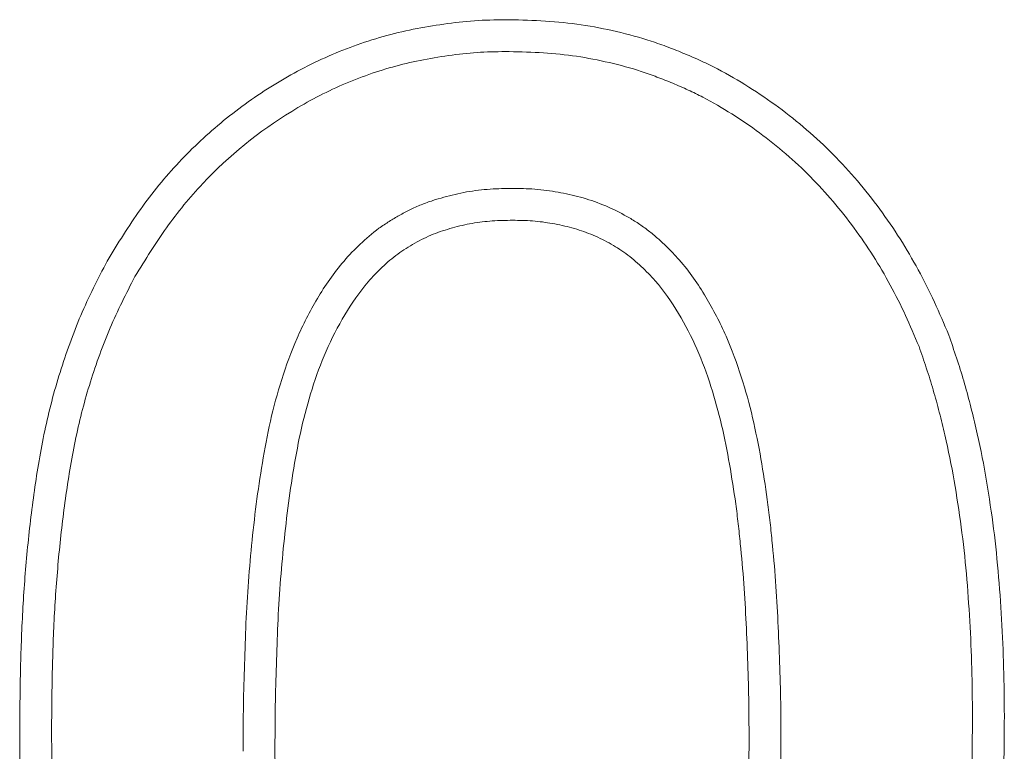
# Model space of a CAD drawing. Header units: metres. Extents: x 232680 to 233262, y 554200 to 554550.
# Tile 41 of 254: x 232746.6651 to 232746.6786, y 554425.7899 to 554425.7999. Entities that reach past the tile are written whole.
import ezdxf

# ---------------------------------------------------------------- set-up
doc = ezdxf.new("R2010")
doc.units = ezdxf.units.M
doc.layers.add('ACO tekst', color=251, linetype='Continuous', lineweight=9)

msp = doc.modelspace()

# ---------------------------------------------------------------- linework, layer by layer
at = {"layer": 'ACO tekst'}
for points, knots in [([(232746.666328, 554425.796623), (232746.666475, 554425.796864), (232746.666623, 554425.797104), (232746.666947, 554425.797559), (232746.667123, 554425.797774), (232746.667503, 554425.79818), (232746.667707, 554425.79837), (232746.668143, 554425.798726), (232746.668377, 554425.798892), (232746.668857, 554425.799188), (232746.669106, 554425.79932), (232746.669621, 554425.799545), (232746.669889, 554425.79964), (232746.670438, 554425.79979), (232746.670716, 554425.799841), (232746.671136, 554425.799897), (232746.671276, 554425.799912), (232746.671559, 554425.799929), (232746.671701, 554425.799931), (232746.671843, 554425.799932)], [0, 0, 0, 0, 0.125, 0.125, 0.25, 0.25, 0.375, 0.375, 0.5, 0.5, 0.625, 0.625, 0.75, 0.75, 0.875, 0.875, 0.9375, 0.9375, 1, 1, 1, 1]), ([(232746.666328, 554425.796623), (232746.666475, 554425.796864), (232746.666623, 554425.797104), (232746.666947, 554425.797559), (232746.667123, 554425.797774), (232746.667503, 554425.79818), (232746.667707, 554425.79837), (232746.668143, 554425.798726), (232746.668377, 554425.798892), (232746.668857, 554425.799188), (232746.669106, 554425.79932), (232746.669621, 554425.799545), (232746.669889, 554425.79964), (232746.670438, 554425.79979), (232746.670716, 554425.799841), (232746.671136, 554425.799897), (232746.671276, 554425.799912), (232746.671559, 554425.799929), (232746.671701, 554425.799931), (232746.671843, 554425.799932)], [0, 0, 0, 0, 0.125, 0.125, 0.25, 0.25, 0.375, 0.375, 0.5, 0.5, 0.625, 0.625, 0.75, 0.75, 0.875, 0.875, 0.9375, 0.9375, 1, 1, 1, 1]), ([(232746.671843, 554425.799932), (232746.672008, 554425.799928), (232746.672172, 554425.799923), (232746.672501, 554425.799902), (232746.672665, 554425.799886), (232746.67299, 554425.799838), (232746.673152, 554425.799806), (232746.673473, 554425.799732), (232746.673632, 554425.799688), (232746.673866, 554425.799611), (232746.673944, 554425.799584), (232746.674098, 554425.799525), (232746.674174, 554425.799495), (232746.674326, 554425.799432), (232746.674402, 554425.799399), (232746.674551, 554425.79933), (232746.674625, 554425.799294), (232746.674844, 554425.79918), (232746.674986, 554425.799097), (232746.675265, 554425.798921), (232746.675401, 554425.798828), (232746.675665, 554425.798633), (232746.675794, 554425.79853), (232746.676043, 554425.798315), (232746.676164, 554425.798203), (232746.676511, 554425.797852), (232746.676725, 554425.7976), (232746.677018, 554425.797202), (232746.677111, 554425.797066), (232746.677287, 554425.796788), (232746.67737, 554425.796646), (232746.677527, 554425.796357), (232746.677601, 554425.79621), (232746.677739, 554425.795911), (232746.677803, 554425.795759), (232746.677867, 554425.795608)], [0, 0, 0, 0, 0.0625, 0.0625, 0.125, 0.125, 0.1875, 0.1875, 0.25, 0.25, 0.28125, 0.28125, 0.3125, 0.3125, 0.34375, 0.34375, 0.375, 0.375, 0.4375, 0.4375, 0.5, 0.5, 0.5625, 0.5625, 0.625, 0.625, 0.75, 0.75, 0.8125, 0.8125, 0.875, 0.875, 0.9375, 0.9375, 1, 1, 1, 1]), ([(232746.671843, 554425.799932), (232746.672008, 554425.799928), (232746.672172, 554425.799923), (232746.672501, 554425.799902), (232746.672665, 554425.799886), (232746.67299, 554425.799838), (232746.673152, 554425.799806), (232746.673473, 554425.799732), (232746.673632, 554425.799688), (232746.673866, 554425.799611), (232746.673944, 554425.799584), (232746.674098, 554425.799525), (232746.674174, 554425.799495), (232746.674326, 554425.799432), (232746.674402, 554425.799399), (232746.674551, 554425.79933), (232746.674625, 554425.799294), (232746.674844, 554425.79918), (232746.674986, 554425.799097), (232746.675265, 554425.798921), (232746.675401, 554425.798828), (232746.675665, 554425.798633), (232746.675794, 554425.79853), (232746.676043, 554425.798315), (232746.676164, 554425.798203), (232746.676511, 554425.797852), (232746.676725, 554425.7976), (232746.677018, 554425.797202), (232746.677111, 554425.797066), (232746.677287, 554425.796788), (232746.67737, 554425.796646), (232746.677527, 554425.796357), (232746.677601, 554425.79621), (232746.677739, 554425.795911), (232746.677803, 554425.795759), (232746.677867, 554425.795608)], [0, 0, 0, 0, 0.0625, 0.0625, 0.125, 0.125, 0.1875, 0.1875, 0.25, 0.25, 0.28125, 0.28125, 0.3125, 0.3125, 0.34375, 0.34375, 0.375, 0.375, 0.4375, 0.4375, 0.5, 0.5, 0.5625, 0.5625, 0.625, 0.625, 0.75, 0.75, 0.8125, 0.8125, 0.875, 0.875, 0.9375, 0.9375, 1, 1, 1, 1]), ([(232746.666709, 554425.796409), (232746.666853, 554425.796644), (232746.666993, 554425.79687), (232746.667294, 554425.797293), (232746.66746, 554425.797496), (232746.667998, 554425.798067), (232746.668411, 554425.798402), (232746.669081, 554425.798812), (232746.669314, 554425.798935), (232746.669789, 554425.799141), (232746.670037, 554425.799229), (232746.670537, 554425.799363), (232746.670794, 554425.799411), (232746.671191, 554425.799464), (232746.67132, 554425.799478), (232746.671571, 554425.799492), (232746.671702, 554425.799494), (232746.67184, 554425.799495)], [0.0024707, 0.0024707, 0.0024707, 0.0024707, 0.125, 0.125, 0.25, 0.25, 0.5, 0.5, 0.625, 0.625, 0.75, 0.75, 0.875, 0.875, 0.9375, 0.9375, 0.9988232, 0.9988232, 0.9988232, 0.9988232]), ([(232746.666709, 554425.796409), (232746.666853, 554425.796644), (232746.666993, 554425.79687), (232746.667294, 554425.797293), (232746.66746, 554425.797496), (232746.667998, 554425.798067), (232746.668411, 554425.798402), (232746.669081, 554425.798812), (232746.669314, 554425.798935), (232746.669789, 554425.799141), (232746.670037, 554425.799229), (232746.670537, 554425.799363), (232746.670794, 554425.799411), (232746.671191, 554425.799464), (232746.67132, 554425.799478), (232746.671571, 554425.799492), (232746.671702, 554425.799494), (232746.67184, 554425.799495)], [0.0024707, 0.0024707, 0.0024707, 0.0024707, 0.125, 0.125, 0.25, 0.25, 0.5, 0.5, 0.625, 0.625, 0.75, 0.75, 0.875, 0.875, 0.9375, 0.9375, 0.9988232, 0.9988232, 0.9988232, 0.9988232]), ([(232746.67184, 554425.799495), (232746.672002, 554425.799491), (232746.672158, 554425.799487), (232746.672462, 554425.799467), (232746.672614, 554425.799452), (232746.672914, 554425.799408), (232746.673064, 554425.799378), (232746.673363, 554425.799309), (232746.673509, 554425.799269), (232746.673723, 554425.799199), (232746.673795, 554425.799173), (232746.673938, 554425.799119), (232746.674011, 554425.79909), (232746.674154, 554425.79903), (232746.674225, 554425.798999), (232746.674363, 554425.798936), (232746.67443, 554425.798903), (232746.674629, 554425.798799), (232746.674762, 554425.798721), (232746.675023, 554425.798557), (232746.67515, 554425.798471), (232746.675396, 554425.798288), (232746.675517, 554425.798192), (232746.67575, 554425.797991), (232746.675862, 554425.797887), (232746.676184, 554425.797561), (232746.676385, 554425.797324), (232746.67666, 554425.796951), (232746.676747, 554425.796824), (232746.676912, 554425.796564), (232746.676991, 554425.796429), (232746.677139, 554425.796156), (232746.677209, 554425.796019), (232746.677336, 554425.795741), (232746.677397, 554425.795599), (232746.677459, 554425.795452)], [0.0010072, 0.0010072, 0.0010072, 0.0010072, 0.0625, 0.0625, 0.125, 0.125, 0.1875, 0.1875, 0.25, 0.25, 0.28125, 0.28125, 0.3125, 0.3125, 0.34375, 0.34375, 0.375, 0.375, 0.4375, 0.4375, 0.5, 0.5, 0.5625, 0.5625, 0.625, 0.625, 0.75, 0.75, 0.8125, 0.8125, 0.875, 0.875, 0.9375, 0.9375, 0.9981616, 0.9981616, 0.9981616, 0.9981616]), ([(232746.67184, 554425.799495), (232746.672002, 554425.799491), (232746.672158, 554425.799487), (232746.672462, 554425.799467), (232746.672614, 554425.799452), (232746.672914, 554425.799408), (232746.673064, 554425.799378), (232746.673363, 554425.799309), (232746.673509, 554425.799269), (232746.673723, 554425.799199), (232746.673795, 554425.799173), (232746.673938, 554425.799119), (232746.674011, 554425.79909), (232746.674154, 554425.79903), (232746.674225, 554425.798999), (232746.674363, 554425.798936), (232746.67443, 554425.798903), (232746.674629, 554425.798799), (232746.674762, 554425.798721), (232746.675023, 554425.798557), (232746.67515, 554425.798471), (232746.675396, 554425.798288), (232746.675517, 554425.798192), (232746.67575, 554425.797991), (232746.675862, 554425.797887), (232746.676184, 554425.797561), (232746.676385, 554425.797324), (232746.67666, 554425.796951), (232746.676747, 554425.796824), (232746.676912, 554425.796564), (232746.676991, 554425.796429), (232746.677139, 554425.796156), (232746.677209, 554425.796019), (232746.677336, 554425.795741), (232746.677397, 554425.795599), (232746.677459, 554425.795452)], [0.0010072, 0.0010072, 0.0010072, 0.0010072, 0.0625, 0.0625, 0.125, 0.125, 0.1875, 0.1875, 0.25, 0.25, 0.28125, 0.28125, 0.3125, 0.3125, 0.34375, 0.34375, 0.375, 0.375, 0.4375, 0.4375, 0.5, 0.5, 0.5625, 0.5625, 0.625, 0.625, 0.75, 0.75, 0.8125, 0.8125, 0.875, 0.875, 0.9375, 0.9375, 0.9981616, 0.9981616, 0.9981616, 0.9981616]), ([(232746.671886, 554425.797619), (232746.671884, 554425.797619), (232746.671881, 554425.797619), (232746.671878, 554425.797619), (232746.671786, 554425.797617), (232746.671686, 554425.797615), (232746.671526, 554425.797605), (232746.671472, 554425.7976), (232746.671364, 554425.797587), (232746.67131, 554425.797579), (232746.671149, 554425.79755), (232746.671044, 554425.797525), (232746.670893, 554425.797483), (232746.670844, 554425.797469), (232746.670741, 554425.797435), (232746.670688, 554425.797417), (232746.670581, 554425.797374), (232746.670527, 554425.797349), (232746.670426, 554425.797299), (232746.670378, 554425.797274), (232746.670286, 554425.797222), (232746.670241, 554425.797195), (232746.670149, 554425.797137), (232746.670102, 554425.797106), (232746.66996, 554425.797003), (232746.669876, 554425.796929), (232746.669721, 554425.796783), (232746.669646, 554425.796705), (232746.669434, 554425.796458), (232746.669315, 554425.796284), (232746.669105, 554425.795931), (232746.669012, 554425.795749), (232746.668769, 554425.795191), (232746.668654, 554425.794808), (232746.668523, 554425.794236), (232746.668487, 554425.794044), (232746.668424, 554425.793665), (232746.668397, 554425.793478), (232746.668348, 554425.7931), (232746.668327, 554425.79291), (232746.66829, 554425.792535), (232746.668273, 554425.792346), (232746.668246, 554425.791967), (232746.668236, 554425.791777), (232746.66822, 554425.791399), (232746.668215, 554425.791213), (232746.668203, 554425.790841), (232746.668198, 554425.790653), (232746.668192, 554425.790274), (232746.668192, 554425.790087), (232746.668192, 554425.789901), (232746.668192, 554425.789901), (232746.668192, 554425.7899), (232746.668192, 554425.7899)], [-0.000883, -0.000883, -0.000883, -0.000883, 0, 0, 0, 0.03125, 0.03125, 0.046875, 0.046875, 0.0625, 0.0625, 0.09375, 0.09375, 0.109375, 0.109375, 0.125, 0.125, 0.140625, 0.140625, 0.15625, 0.15625, 0.171875, 0.171875, 0.1875, 0.1875, 0.21875, 0.21875, 0.25, 0.25, 0.3125, 0.3125, 0.375, 0.375, 0.5, 0.5, 0.5625, 0.5625, 0.625, 0.625, 0.6875, 0.6875, 0.75, 0.75, 0.8125, 0.8125, 0.875, 0.875, 0.9375, 0.9375, 1, 1, 1, 1.000144, 1.000144, 1.000144, 1.000144]), ([(232746.671886, 554425.797619), (232746.671884, 554425.797619), (232746.671881, 554425.797619), (232746.671878, 554425.797619), (232746.671786, 554425.797617), (232746.671686, 554425.797615), (232746.671526, 554425.797605), (232746.671472, 554425.7976), (232746.671364, 554425.797587), (232746.67131, 554425.797579), (232746.671149, 554425.79755), (232746.671044, 554425.797525), (232746.670893, 554425.797483), (232746.670844, 554425.797469), (232746.670741, 554425.797435), (232746.670688, 554425.797417), (232746.670581, 554425.797374), (232746.670527, 554425.797349), (232746.670426, 554425.797299), (232746.670378, 554425.797274), (232746.670286, 554425.797222), (232746.670241, 554425.797195), (232746.670149, 554425.797137), (232746.670102, 554425.797106), (232746.66996, 554425.797003), (232746.669876, 554425.796929), (232746.669721, 554425.796783), (232746.669646, 554425.796705), (232746.669434, 554425.796458), (232746.669315, 554425.796284), (232746.669105, 554425.795931), (232746.669012, 554425.795749), (232746.668769, 554425.795191), (232746.668654, 554425.794808), (232746.668523, 554425.794236), (232746.668487, 554425.794044), (232746.668424, 554425.793665), (232746.668397, 554425.793478), (232746.668348, 554425.7931), (232746.668327, 554425.79291), (232746.66829, 554425.792535), (232746.668273, 554425.792346), (232746.668246, 554425.791967), (232746.668236, 554425.791777), (232746.66822, 554425.791399), (232746.668215, 554425.791213), (232746.668203, 554425.790841), (232746.668198, 554425.790653), (232746.668192, 554425.790274), (232746.668192, 554425.790087), (232746.668192, 554425.789901), (232746.668192, 554425.789901), (232746.668192, 554425.7899), (232746.668192, 554425.7899)], [-0.000883, -0.000883, -0.000883, -0.000883, 0, 0, 0, 0.03125, 0.03125, 0.046875, 0.046875, 0.0625, 0.0625, 0.09375, 0.09375, 0.109375, 0.109375, 0.125, 0.125, 0.140625, 0.140625, 0.15625, 0.15625, 0.171875, 0.171875, 0.1875, 0.1875, 0.21875, 0.21875, 0.25, 0.25, 0.3125, 0.3125, 0.375, 0.375, 0.5, 0.5, 0.5625, 0.5625, 0.625, 0.625, 0.6875, 0.6875, 0.75, 0.75, 0.8125, 0.8125, 0.875, 0.875, 0.9375, 0.9375, 1, 1, 1, 1.000144, 1.000144, 1.000144, 1.000144]), ([(232746.675565, 554425.790005), (232746.675565, 554425.790005), (232746.675565, 554425.790006), (232746.675565, 554425.790007), (232746.675565, 554425.79019), (232746.675565, 554425.790375), (232746.67556, 554425.790748), (232746.675554, 554425.790934), (232746.675542, 554425.791304), (232746.675534, 554425.791489), (232746.675516, 554425.791858), (232746.675506, 554425.792044), (232746.675479, 554425.79242), (232746.675462, 554425.792606), (232746.675434, 554425.792883), (232746.675425, 554425.792976), (232746.675403, 554425.793163), (232746.675392, 554425.793258), (232746.675353, 554425.79354), (232746.675324, 554425.793723), (232746.675259, 554425.794096), (232746.675221, 554425.794286), (232746.675133, 554425.794661), (232746.675082, 554425.794848), (232746.674963, 554425.795222), (232746.674894, 554425.795409), (232746.674732, 554425.795777), (232746.674639, 554425.795956), (232746.674432, 554425.796302), (232746.674314, 554425.796475), (232746.674136, 554425.796679), (232746.674099, 554425.796719), (232746.674024, 554425.796796), (232746.673987, 554425.796832), (232746.67391, 554425.796903), (232746.673872, 554425.796938), (232746.673789, 554425.797008), (232746.673745, 554425.797043), (232746.673653, 554425.79711), (232746.673606, 554425.797142), (232746.673512, 554425.797201), (232746.673465, 554425.797228), (232746.673325, 554425.797305), (232746.673227, 554425.797352), (232746.673023, 554425.797435), (232746.67292, 554425.79747), (232746.672714, 554425.797527), (232746.672612, 554425.797549), (232746.672459, 554425.797576), (232746.672407, 554425.797584), (232746.672301, 554425.797598), (232746.672246, 554425.797604), (232746.672085, 554425.797616), (232746.671986, 554425.797617), (232746.671894, 554425.797619), (232746.671892, 554425.797619), (232746.671889, 554425.797619), (232746.671886, 554425.797619)], [-0.000257, -0.000257, -0.000257, -0.000257, 0, 0, 0, 0.0625, 0.0625, 0.125, 0.125, 0.1875, 0.1875, 0.25, 0.25, 0.3125, 0.3125, 0.34375, 0.34375, 0.375, 0.375, 0.4375, 0.4375, 0.5, 0.5, 0.5625, 0.5625, 0.625, 0.625, 0.6875, 0.6875, 0.75, 0.75, 0.765625, 0.765625, 0.78125, 0.78125, 0.796875, 0.796875, 0.8125, 0.8125, 0.828125, 0.828125, 0.84375, 0.84375, 0.875, 0.875, 0.90625, 0.90625, 0.9375, 0.9375, 0.953125, 0.953125, 0.96875, 0.96875, 1, 1, 1, 1.000895, 1.000895, 1.000895, 1.000895]), ([(232746.675565, 554425.790005), (232746.675565, 554425.790005), (232746.675565, 554425.790006), (232746.675565, 554425.790007), (232746.675565, 554425.79019), (232746.675565, 554425.790375), (232746.67556, 554425.790748), (232746.675554, 554425.790934), (232746.675542, 554425.791304), (232746.675534, 554425.791489), (232746.675516, 554425.791858), (232746.675506, 554425.792044), (232746.675479, 554425.79242), (232746.675462, 554425.792606), (232746.675434, 554425.792883), (232746.675425, 554425.792976), (232746.675403, 554425.793163), (232746.675392, 554425.793258), (232746.675353, 554425.79354), (232746.675324, 554425.793723), (232746.675259, 554425.794096), (232746.675221, 554425.794286), (232746.675133, 554425.794661), (232746.675082, 554425.794848), (232746.674963, 554425.795222), (232746.674894, 554425.795409), (232746.674732, 554425.795777), (232746.674639, 554425.795956), (232746.674432, 554425.796302), (232746.674314, 554425.796475), (232746.674136, 554425.796679), (232746.674099, 554425.796719), (232746.674024, 554425.796796), (232746.673987, 554425.796832), (232746.67391, 554425.796903), (232746.673872, 554425.796938), (232746.673789, 554425.797008), (232746.673745, 554425.797043), (232746.673653, 554425.79711), (232746.673606, 554425.797142), (232746.673512, 554425.797201), (232746.673465, 554425.797228), (232746.673325, 554425.797305), (232746.673227, 554425.797352), (232746.673023, 554425.797435), (232746.67292, 554425.79747), (232746.672714, 554425.797527), (232746.672612, 554425.797549), (232746.672459, 554425.797576), (232746.672407, 554425.797584), (232746.672301, 554425.797598), (232746.672246, 554425.797604), (232746.672085, 554425.797616), (232746.671986, 554425.797617), (232746.671894, 554425.797619), (232746.671892, 554425.797619), (232746.671889, 554425.797619), (232746.671886, 554425.797619)], [-0.000257, -0.000257, -0.000257, -0.000257, 0, 0, 0, 0.0625, 0.0625, 0.125, 0.125, 0.1875, 0.1875, 0.25, 0.25, 0.3125, 0.3125, 0.34375, 0.34375, 0.375, 0.375, 0.4375, 0.4375, 0.5, 0.5, 0.5625, 0.5625, 0.625, 0.625, 0.6875, 0.6875, 0.75, 0.75, 0.765625, 0.765625, 0.78125, 0.78125, 0.796875, 0.796875, 0.8125, 0.8125, 0.828125, 0.828125, 0.84375, 0.84375, 0.875, 0.875, 0.90625, 0.90625, 0.9375, 0.9375, 0.953125, 0.953125, 0.96875, 0.96875, 1, 1, 1, 1.000895, 1.000895, 1.000895, 1.000895]), ([(232746.671886, 554425.797182), (232746.671794, 554425.79718), (232746.671701, 554425.797179), (232746.671562, 554425.797169), (232746.671516, 554425.797165), (232746.671424, 554425.797154), (232746.671378, 554425.797147), (232746.671241, 554425.797123), (232746.67115, 554425.797102), (232746.671016, 554425.797064), (232746.670972, 554425.797051), (232746.670883, 554425.797022), (232746.67084, 554425.797007), (232746.670754, 554425.796972), (232746.670711, 554425.796953), (232746.670628, 554425.796912), (232746.670587, 554425.79689), (232746.670506, 554425.796845), (232746.670466, 554425.796821), (232746.670388, 554425.796772), (232746.670349, 554425.796746), (232746.670237, 554425.796664), (232746.670166, 554425.796603), (232746.670032, 554425.796475), (232746.669967, 554425.796408), (232746.669786, 554425.796197), (232746.66968, 554425.796044), (232746.66949, 554425.795724), (232746.669406, 554425.795559), (232746.669183, 554425.795048), (232746.669075, 554425.794691), (232746.668951, 554425.794149), (232746.668917, 554425.793966), (232746.668856, 554425.7936), (232746.668829, 554425.793417), (232746.668782, 554425.793049), (232746.668761, 554425.792864), (232746.668725, 554425.792495), (232746.668709, 554425.79231), (232746.668682, 554425.79194), (232746.668672, 554425.791755), (232746.668657, 554425.791384), (232746.668651, 554425.791199), (232746.66864, 554425.790828), (232746.668634, 554425.790643), (232746.668629, 554425.790272), (232746.668629, 554425.790086), (232746.668629, 554425.789901)], [0, 0, 0, 0, 0.03125, 0.03125, 0.046875, 0.046875, 0.0625, 0.0625, 0.09375, 0.09375, 0.109375, 0.109375, 0.125, 0.125, 0.140625, 0.140625, 0.15625, 0.15625, 0.171875, 0.171875, 0.1875, 0.1875, 0.21875, 0.21875, 0.25, 0.25, 0.3125, 0.3125, 0.375, 0.375, 0.5, 0.5, 0.5625, 0.5625, 0.625, 0.625, 0.6875, 0.6875, 0.75, 0.75, 0.8125, 0.8125, 0.875, 0.875, 0.9375, 0.9375, 1, 1, 1, 1]), ([(232746.671886, 554425.797182), (232746.671794, 554425.79718), (232746.671701, 554425.797179), (232746.671562, 554425.797169), (232746.671516, 554425.797165), (232746.671424, 554425.797154), (232746.671378, 554425.797147), (232746.671241, 554425.797123), (232746.67115, 554425.797102), (232746.671016, 554425.797064), (232746.670972, 554425.797051), (232746.670883, 554425.797022), (232746.67084, 554425.797007), (232746.670754, 554425.796972), (232746.670711, 554425.796953), (232746.670628, 554425.796912), (232746.670587, 554425.79689), (232746.670506, 554425.796845), (232746.670466, 554425.796821), (232746.670388, 554425.796772), (232746.670349, 554425.796746), (232746.670237, 554425.796664), (232746.670166, 554425.796603), (232746.670032, 554425.796475), (232746.669967, 554425.796408), (232746.669786, 554425.796197), (232746.66968, 554425.796044), (232746.66949, 554425.795724), (232746.669406, 554425.795559), (232746.669183, 554425.795048), (232746.669075, 554425.794691), (232746.668951, 554425.794149), (232746.668917, 554425.793966), (232746.668856, 554425.7936), (232746.668829, 554425.793417), (232746.668782, 554425.793049), (232746.668761, 554425.792864), (232746.668725, 554425.792495), (232746.668709, 554425.79231), (232746.668682, 554425.79194), (232746.668672, 554425.791755), (232746.668657, 554425.791384), (232746.668651, 554425.791199), (232746.66864, 554425.790828), (232746.668634, 554425.790643), (232746.668629, 554425.790272), (232746.668629, 554425.790086), (232746.668629, 554425.789901)], [0, 0, 0, 0, 0.03125, 0.03125, 0.046875, 0.046875, 0.0625, 0.0625, 0.09375, 0.09375, 0.109375, 0.109375, 0.125, 0.125, 0.140625, 0.140625, 0.15625, 0.15625, 0.171875, 0.171875, 0.1875, 0.1875, 0.21875, 0.21875, 0.25, 0.25, 0.3125, 0.3125, 0.375, 0.375, 0.5, 0.5, 0.5625, 0.5625, 0.625, 0.625, 0.6875, 0.6875, 0.75, 0.75, 0.8125, 0.8125, 0.875, 0.875, 0.9375, 0.9375, 1, 1, 1, 1]), ([(232746.675129, 554425.790006), (232746.675128, 554425.790189), (232746.675128, 554425.790372), (232746.675123, 554425.790738), (232746.675118, 554425.790921), (232746.675105, 554425.791287), (232746.675098, 554425.79147), (232746.67508, 554425.791835), (232746.67507, 554425.792018), (232746.675044, 554425.792383), (232746.675027, 554425.792565), (232746.675, 554425.792838), (232746.67499, 554425.792929), (232746.67497, 554425.793111), (232746.674958, 554425.793202), (232746.674921, 554425.793474), (232746.674892, 554425.793655), (232746.67483, 554425.794015), (232746.674794, 554425.794195), (232746.67471, 554425.794551), (232746.674662, 554425.794728), (232746.674551, 554425.795077), (232746.674487, 554425.795249), (232746.67434, 554425.795584), (232746.674255, 554425.795747), (232746.674067, 554425.796061), (232746.673963, 554425.796213), (232746.673812, 554425.796386), (232746.673781, 554425.79642), (232746.673717, 554425.796485), (232746.673685, 554425.796517), (232746.673617, 554425.796579), (232746.673583, 554425.79661), (232746.673513, 554425.796669), (232746.673478, 554425.796697), (232746.673404, 554425.796752), (232746.673366, 554425.796777), (232746.673288, 554425.796826), (232746.673249, 554425.796849), (232746.673128, 554425.796915), (232746.673046, 554425.796955), (232746.672876, 554425.797024), (232746.672789, 554425.797053), (232746.672613, 554425.797101), (232746.672523, 554425.797121), (232746.672388, 554425.797145), (232746.672343, 554425.797152), (232746.672252, 554425.797164), (232746.672206, 554425.797169), (232746.67207, 554425.797179), (232746.671978, 554425.79718), (232746.671886, 554425.797182)], [0, 0, 0, 0, 0.0625, 0.0625, 0.125, 0.125, 0.1875, 0.1875, 0.25, 0.25, 0.3125, 0.3125, 0.34375, 0.34375, 0.375, 0.375, 0.4375, 0.4375, 0.5, 0.5, 0.5625, 0.5625, 0.625, 0.625, 0.6875, 0.6875, 0.75, 0.75, 0.765625, 0.765625, 0.78125, 0.78125, 0.796875, 0.796875, 0.8125, 0.8125, 0.828125, 0.828125, 0.84375, 0.84375, 0.875, 0.875, 0.90625, 0.90625, 0.9375, 0.9375, 0.953125, 0.953125, 0.96875, 0.96875, 1, 1, 1, 1]), ([(232746.675129, 554425.790006), (232746.675128, 554425.790189), (232746.675128, 554425.790372), (232746.675123, 554425.790738), (232746.675118, 554425.790921), (232746.675105, 554425.791287), (232746.675098, 554425.79147), (232746.67508, 554425.791835), (232746.67507, 554425.792018), (232746.675044, 554425.792383), (232746.675027, 554425.792565), (232746.675, 554425.792838), (232746.67499, 554425.792929), (232746.67497, 554425.793111), (232746.674958, 554425.793202), (232746.674921, 554425.793474), (232746.674892, 554425.793655), (232746.67483, 554425.794015), (232746.674794, 554425.794195), (232746.67471, 554425.794551), (232746.674662, 554425.794728), (232746.674551, 554425.795077), (232746.674487, 554425.795249), (232746.67434, 554425.795584), (232746.674255, 554425.795747), (232746.674067, 554425.796061), (232746.673963, 554425.796213), (232746.673812, 554425.796386), (232746.673781, 554425.79642), (232746.673717, 554425.796485), (232746.673685, 554425.796517), (232746.673617, 554425.796579), (232746.673583, 554425.79661), (232746.673513, 554425.796669), (232746.673478, 554425.796697), (232746.673404, 554425.796752), (232746.673366, 554425.796777), (232746.673288, 554425.796826), (232746.673249, 554425.796849), (232746.673128, 554425.796915), (232746.673046, 554425.796955), (232746.672876, 554425.797024), (232746.672789, 554425.797053), (232746.672613, 554425.797101), (232746.672523, 554425.797121), (232746.672388, 554425.797145), (232746.672343, 554425.797152), (232746.672252, 554425.797164), (232746.672206, 554425.797169), (232746.67207, 554425.797179), (232746.671978, 554425.79718), (232746.671886, 554425.797182)], [0, 0, 0, 0, 0.0625, 0.0625, 0.125, 0.125, 0.1875, 0.1875, 0.25, 0.25, 0.3125, 0.3125, 0.34375, 0.34375, 0.375, 0.375, 0.4375, 0.4375, 0.5, 0.5, 0.5625, 0.5625, 0.625, 0.625, 0.6875, 0.6875, 0.75, 0.75, 0.765625, 0.765625, 0.78125, 0.78125, 0.796875, 0.796875, 0.8125, 0.8125, 0.828125, 0.828125, 0.84375, 0.84375, 0.875, 0.875, 0.90625, 0.90625, 0.9375, 0.9375, 0.953125, 0.953125, 0.96875, 0.96875, 1, 1, 1, 1]), ([(232746.665129, 554425.790162), (232746.665131, 554425.790439), (232746.665133, 554425.790716), (232746.665145, 554425.791269), (232746.665155, 554425.791546), (232746.665186, 554425.792099), (232746.665206, 554425.792375), (232746.665259, 554425.792926), (232746.665291, 554425.793201), (232746.66537, 554425.793749), (232746.665415, 554425.794022), (232746.665501, 554425.794428), (232746.665532, 554425.794563), (232746.665602, 554425.794831), (232746.665641, 554425.794964), (232746.665724, 554425.795228), (232746.665768, 554425.795359), (232746.665862, 554425.79562), (232746.665912, 554425.795749), (232746.666021, 554425.796003), (232746.666079, 554425.796129), (232746.666201, 554425.796377), (232746.666264, 554425.7965), (232746.666328, 554425.796623)], [0, 0, 0, 0, 0.125, 0.125, 0.25, 0.25, 0.375, 0.375, 0.5, 0.5, 0.625, 0.625, 0.6875, 0.6875, 0.75, 0.75, 0.8125, 0.8125, 0.875, 0.875, 0.9375, 0.9375, 1, 1, 1, 1]), ([(232746.665129, 554425.790162), (232746.665131, 554425.790439), (232746.665133, 554425.790716), (232746.665145, 554425.791269), (232746.665155, 554425.791546), (232746.665186, 554425.792099), (232746.665206, 554425.792375), (232746.665259, 554425.792926), (232746.665291, 554425.793201), (232746.66537, 554425.793749), (232746.665415, 554425.794022), (232746.665501, 554425.794428), (232746.665532, 554425.794563), (232746.665602, 554425.794831), (232746.665641, 554425.794964), (232746.665724, 554425.795228), (232746.665768, 554425.795359), (232746.665862, 554425.79562), (232746.665912, 554425.795749), (232746.666021, 554425.796003), (232746.666079, 554425.796129), (232746.666201, 554425.796377), (232746.666264, 554425.7965), (232746.666328, 554425.796623)], [0, 0, 0, 0, 0.125, 0.125, 0.25, 0.25, 0.375, 0.375, 0.5, 0.5, 0.625, 0.625, 0.6875, 0.6875, 0.75, 0.75, 0.8125, 0.8125, 0.875, 0.875, 0.9375, 0.9375, 1, 1, 1, 1]), ([(232746.665565, 554425.790163), (232746.665568, 554425.790438), (232746.66557, 554425.790712), (232746.665582, 554425.791256), (232746.665591, 554425.791527), (232746.665621, 554425.792069), (232746.665642, 554425.792339), (232746.665693, 554425.792878), (232746.665725, 554425.793146), (232746.665801, 554425.793679), (232746.665845, 554425.793944), (232746.665927, 554425.794332), (232746.665957, 554425.79446), (232746.666023, 554425.794713), (232746.666059, 554425.794839), (232746.666138, 554425.795091), (232746.666181, 554425.795217), (232746.66627, 554425.795464), (232746.666318, 554425.795586), (232746.666419, 554425.795824), (232746.666474, 554425.795941), (232746.666588, 554425.796175), (232746.666648, 554425.796291), (232746.666709, 554425.796409)], [0.0005637, 0.0005637, 0.0005637, 0.0005637, 0.125, 0.125, 0.25, 0.25, 0.375, 0.375, 0.5, 0.5, 0.625, 0.625, 0.6875, 0.6875, 0.75, 0.75, 0.8125, 0.8125, 0.875, 0.875, 0.9375, 0.9375, 0.9974856, 0.9974856, 0.9974856, 0.9974856]), ([(232746.665565, 554425.790163), (232746.665568, 554425.790438), (232746.66557, 554425.790712), (232746.665582, 554425.791256), (232746.665591, 554425.791527), (232746.665621, 554425.792069), (232746.665642, 554425.792339), (232746.665693, 554425.792878), (232746.665725, 554425.793146), (232746.665801, 554425.793679), (232746.665845, 554425.793944), (232746.665927, 554425.794332), (232746.665957, 554425.79446), (232746.666023, 554425.794713), (232746.666059, 554425.794839), (232746.666138, 554425.795091), (232746.666181, 554425.795217), (232746.66627, 554425.795464), (232746.666318, 554425.795586), (232746.666419, 554425.795824), (232746.666474, 554425.795941), (232746.666588, 554425.796175), (232746.666648, 554425.796291), (232746.666709, 554425.796409)], [0.0005637, 0.0005637, 0.0005637, 0.0005637, 0.125, 0.125, 0.25, 0.25, 0.375, 0.375, 0.5, 0.5, 0.625, 0.625, 0.6875, 0.6875, 0.75, 0.75, 0.8125, 0.8125, 0.875, 0.875, 0.9375, 0.9375, 0.9974856, 0.9974856, 0.9974856, 0.9974856]), ([(232746.677867, 554425.795608), (232746.677903, 554425.795503), (232746.677939, 554425.795399), (232746.678008, 554425.795189), (232746.678042, 554425.795084), (232746.678104, 554425.794872), (232746.678133, 554425.794765), (232746.678188, 554425.794551), (232746.678214, 554425.794443), (232746.678288, 554425.79412), (232746.678333, 554425.793904), (232746.678409, 554425.793468), (232746.678442, 554425.79325), (232746.6785, 554425.792812), (232746.678524, 554425.792592), (232746.678563, 554425.792152), (232746.678578, 554425.791931), (232746.678603, 554425.79149), (232746.678614, 554425.791269), (232746.678625, 554425.790827), (232746.678627, 554425.790606), (232746.678629, 554425.790385)], [0, 0, 0, 0, 0.0625, 0.0625, 0.125, 0.125, 0.1875, 0.1875, 0.25, 0.25, 0.375, 0.375, 0.5, 0.5, 0.625, 0.625, 0.75, 0.75, 0.875, 0.875, 1, 1, 1, 1]), ([(232746.677867, 554425.795608), (232746.677903, 554425.795503), (232746.677939, 554425.795399), (232746.678008, 554425.795189), (232746.678042, 554425.795084), (232746.678104, 554425.794872), (232746.678133, 554425.794765), (232746.678188, 554425.794551), (232746.678214, 554425.794443), (232746.678288, 554425.79412), (232746.678333, 554425.793904), (232746.678409, 554425.793468), (232746.678442, 554425.79325), (232746.6785, 554425.792812), (232746.678524, 554425.792592), (232746.678563, 554425.792152), (232746.678578, 554425.791931), (232746.678603, 554425.79149), (232746.678614, 554425.791269), (232746.678625, 554425.790827), (232746.678627, 554425.790606), (232746.678629, 554425.790385)], [0, 0, 0, 0, 0.0625, 0.0625, 0.125, 0.125, 0.1875, 0.1875, 0.25, 0.25, 0.375, 0.375, 0.5, 0.5, 0.625, 0.625, 0.75, 0.75, 0.875, 0.875, 1, 1, 1, 1]), ([(232746.677459, 554425.795452), (232746.677493, 554425.795352), (232746.677527, 554425.795254), (232746.677593, 554425.795055), (232746.677624, 554425.794955), (232746.677683, 554425.794754), (232746.677711, 554425.794653), (232746.677764, 554425.794446), (232746.677789, 554425.794342), (232746.677861, 554425.794029), (232746.677904, 554425.793821), (232746.677977, 554425.793401), (232746.678009, 554425.793187), (232746.678066, 554425.79276), (232746.67809, 554425.792548), (232746.678127, 554425.79212), (232746.678142, 554425.791902), (232746.678167, 554425.791468), (232746.678177, 554425.791252), (232746.678188, 554425.790822), (232746.67819, 554425.790605), (232746.678192, 554425.790385)], [0.0027381, 0.0027381, 0.0027381, 0.0027381, 0.0625, 0.0625, 0.125, 0.125, 0.1875, 0.1875, 0.25, 0.25, 0.375, 0.375, 0.5, 0.5, 0.625, 0.625, 0.75, 0.75, 0.875, 0.875, 0.9994487, 0.9994487, 0.9994487, 0.9994487]), ([(232746.677459, 554425.795452), (232746.677493, 554425.795352), (232746.677527, 554425.795254), (232746.677593, 554425.795055), (232746.677624, 554425.794955), (232746.677683, 554425.794754), (232746.677711, 554425.794653), (232746.677764, 554425.794446), (232746.677789, 554425.794342), (232746.677861, 554425.794029), (232746.677904, 554425.793821), (232746.677977, 554425.793401), (232746.678009, 554425.793187), (232746.678066, 554425.79276), (232746.67809, 554425.792548), (232746.678127, 554425.79212), (232746.678142, 554425.791902), (232746.678167, 554425.791468), (232746.678177, 554425.791252), (232746.678188, 554425.790822), (232746.67819, 554425.790605), (232746.678192, 554425.790385)], [0.0027381, 0.0027381, 0.0027381, 0.0027381, 0.0625, 0.0625, 0.125, 0.125, 0.1875, 0.1875, 0.25, 0.25, 0.375, 0.375, 0.5, 0.5, 0.625, 0.625, 0.75, 0.75, 0.875, 0.875, 0.9994487, 0.9994487, 0.9994487, 0.9994487]), ([(232746.678192, 554425.790385), (232746.67819, 554425.790121), (232746.678189, 554425.78986), (232746.678179, 554425.789341), (232746.67817, 554425.789082), (232746.678144, 554425.788561), (232746.678128, 554425.7883), (232746.67809, 554425.787782), (232746.678066, 554425.787525), (232746.67798, 554425.786754), (232746.677903, 554425.786245), (232746.677745, 554425.785493), (232746.677687, 554425.785243), (232746.677585, 554425.784883), (232746.677547, 554425.784765), (232746.677467, 554425.784529), (232746.677425, 554425.784411), (232746.677382, 554425.784291)], [0.0004611, 0.0004611, 0.0004611, 0.0004611, 0.125, 0.125, 0.25, 0.25, 0.375, 0.375, 0.5, 0.5, 0.75, 0.75, 0.875, 0.875, 0.9375, 0.9375, 0.9979929, 0.9979929, 0.9979929, 0.9979929]), ([(232746.678192, 554425.790385), (232746.67819, 554425.790121), (232746.678189, 554425.78986), (232746.678179, 554425.789341), (232746.67817, 554425.789082), (232746.678144, 554425.788561), (232746.678128, 554425.7883), (232746.67809, 554425.787782), (232746.678066, 554425.787525), (232746.67798, 554425.786754), (232746.677903, 554425.786245), (232746.677745, 554425.785493), (232746.677687, 554425.785243), (232746.677585, 554425.784883), (232746.677547, 554425.784765), (232746.677467, 554425.784529), (232746.677425, 554425.784411), (232746.677382, 554425.784291)], [0.0004611, 0.0004611, 0.0004611, 0.0004611, 0.125, 0.125, 0.25, 0.25, 0.375, 0.375, 0.5, 0.5, 0.75, 0.75, 0.875, 0.875, 0.9375, 0.9375, 0.9979929, 0.9979929, 0.9979929, 0.9979929]), ([(232746.678629, 554425.790385), (232746.678627, 554425.790121), (232746.678626, 554425.789857), (232746.678616, 554425.789328), (232746.678606, 554425.789064), (232746.67858, 554425.788536), (232746.678564, 554425.788272), (232746.678525, 554425.787745), (232746.678501, 554425.787482), (232746.678413, 554425.786694), (232746.678334, 554425.786171), (232746.678171, 554425.785395), (232746.678111, 554425.785137), (232746.678003, 554425.784756), (232746.677963, 554425.78463), (232746.677878, 554425.78438), (232746.677833, 554425.784256), (232746.677789, 554425.784131)], [0, 0, 0, 0, 0.125, 0.125, 0.25, 0.25, 0.375, 0.375, 0.5, 0.5, 0.75, 0.75, 0.875, 0.875, 0.9375, 0.9375, 1, 1, 1, 1]), ([(232746.678629, 554425.790385), (232746.678627, 554425.790121), (232746.678626, 554425.789857), (232746.678616, 554425.789328), (232746.678606, 554425.789064), (232746.67858, 554425.788536), (232746.678564, 554425.788272), (232746.678525, 554425.787745), (232746.678501, 554425.787482), (232746.678413, 554425.786694), (232746.678334, 554425.786171), (232746.678171, 554425.785395), (232746.678111, 554425.785137), (232746.678003, 554425.784756), (232746.677963, 554425.78463), (232746.677878, 554425.78438), (232746.677833, 554425.784256), (232746.677789, 554425.784131)], [0, 0, 0, 0, 0.125, 0.125, 0.25, 0.25, 0.375, 0.375, 0.5, 0.5, 0.75, 0.75, 0.875, 0.875, 0.9375, 0.9375, 1, 1, 1, 1]), ([(232746.666132, 554425.784014), (232746.666081, 554425.784134), (232746.666029, 554425.784254), (232746.66593, 554425.784496), (232746.665884, 554425.784619), (232746.665799, 554425.784866), (232746.66576, 554425.784991), (232746.665686, 554425.785242), (232746.665651, 554425.785368), (232746.665551, 554425.785747), (232746.665493, 554425.786002), (232746.665396, 554425.786516), (232746.665355, 554425.786774), (232746.665284, 554425.787292), (232746.665254, 554425.787552), (232746.665206, 554425.788073), (232746.665186, 554425.788334), (232746.665156, 554425.788856), (232746.665145, 554425.789117), (232746.665133, 554425.78964), (232746.665131, 554425.789901), (232746.665129, 554425.790162)], [0, 0, 0, 0, 0.0625, 0.0625, 0.125, 0.125, 0.1875, 0.1875, 0.25, 0.25, 0.375, 0.375, 0.5, 0.5, 0.625, 0.625, 0.75, 0.75, 0.875, 0.875, 1, 1, 1, 1]), ([(232746.666132, 554425.784014), (232746.666081, 554425.784134), (232746.666029, 554425.784254), (232746.66593, 554425.784496), (232746.665884, 554425.784619), (232746.665799, 554425.784866), (232746.66576, 554425.784991), (232746.665686, 554425.785242), (232746.665651, 554425.785368), (232746.665551, 554425.785747), (232746.665493, 554425.786002), (232746.665396, 554425.786516), (232746.665355, 554425.786774), (232746.665284, 554425.787292), (232746.665254, 554425.787552), (232746.665206, 554425.788073), (232746.665186, 554425.788334), (232746.665156, 554425.788856), (232746.665145, 554425.789117), (232746.665133, 554425.78964), (232746.665131, 554425.789901), (232746.665129, 554425.790162)], [0, 0, 0, 0, 0.0625, 0.0625, 0.125, 0.125, 0.1875, 0.1875, 0.25, 0.25, 0.375, 0.375, 0.5, 0.5, 0.625, 0.625, 0.75, 0.75, 0.875, 0.875, 1, 1, 1, 1]), ([(232746.666529, 554425.784197), (232746.666479, 554425.784314), (232746.66643, 554425.784428), (232746.666337, 554425.784655), (232746.666295, 554425.784768), (232746.666215, 554425.785), (232746.666178, 554425.785119), (232746.666106, 554425.785361), (232746.666072, 554425.785483), (232746.665976, 554425.785849), (232746.665921, 554425.786092), (232746.665827, 554425.786588), (232746.665787, 554425.786841), (232746.665717, 554425.787345), (232746.665688, 554425.787598), (232746.665641, 554425.788107), (232746.665622, 554425.788364), (232746.665592, 554425.788876), (232746.665582, 554425.789131), (232746.66557, 554425.789644), (232746.665568, 554425.789902), (232746.665565, 554425.790163)], [0.0017848, 0.0017848, 0.0017848, 0.0017848, 0.0625, 0.0625, 0.125, 0.125, 0.1875, 0.1875, 0.25, 0.25, 0.375, 0.375, 0.5, 0.5, 0.625, 0.625, 0.75, 0.75, 0.875, 0.875, 0.9994033, 0.9994033, 0.9994033, 0.9994033]), ([(232746.666529, 554425.784197), (232746.666479, 554425.784314), (232746.66643, 554425.784428), (232746.666337, 554425.784655), (232746.666295, 554425.784768), (232746.666215, 554425.785), (232746.666178, 554425.785119), (232746.666106, 554425.785361), (232746.666072, 554425.785483), (232746.665976, 554425.785849), (232746.665921, 554425.786092), (232746.665827, 554425.786588), (232746.665787, 554425.786841), (232746.665717, 554425.787345), (232746.665688, 554425.787598), (232746.665641, 554425.788107), (232746.665622, 554425.788364), (232746.665592, 554425.788876), (232746.665582, 554425.789131), (232746.66557, 554425.789644), (232746.665568, 554425.789902), (232746.665565, 554425.790163)], [0.0017848, 0.0017848, 0.0017848, 0.0017848, 0.0625, 0.0625, 0.125, 0.125, 0.1875, 0.1875, 0.25, 0.25, 0.375, 0.375, 0.5, 0.5, 0.625, 0.625, 0.75, 0.75, 0.875, 0.875, 0.9994033, 0.9994033, 0.9994033, 0.9994033]), ([(232746.671914, 554425.782932), (232746.672096, 554425.782938), (232746.672277, 554425.782945), (232746.672632, 554425.783005), (232746.672806, 554425.783052), (232746.673147, 554425.783182), (232746.673309, 554425.78327), (232746.673606, 554425.783479), (232746.673745, 554425.783601), (232746.674109, 554425.784009), (232746.674291, 554425.784333), (232746.674496, 554425.784834), (232746.674553, 554425.785005), (232746.674658, 554425.785351), (232746.674705, 554425.785525), (232746.67483, 554425.786054), (232746.674891, 554425.786412), (232746.674989, 554425.787126), (232746.675027, 554425.787485), (232746.675082, 554425.788203), (232746.6751, 554425.788563), (232746.675122, 554425.789284), (232746.675125, 554425.789645), (232746.675129, 554425.790006)], [0, 0, 0, 0, 0.0625, 0.0625, 0.125, 0.125, 0.1875, 0.1875, 0.25, 0.25, 0.375, 0.375, 0.4375, 0.4375, 0.5, 0.5, 0.625, 0.625, 0.75, 0.75, 0.875, 0.875, 1, 1, 1, 1]), ([(232746.671914, 554425.782932), (232746.672096, 554425.782938), (232746.672277, 554425.782945), (232746.672632, 554425.783005), (232746.672806, 554425.783052), (232746.673147, 554425.783182), (232746.673309, 554425.78327), (232746.673606, 554425.783479), (232746.673745, 554425.783601), (232746.674109, 554425.784009), (232746.674291, 554425.784333), (232746.674496, 554425.784834), (232746.674553, 554425.785005), (232746.674658, 554425.785351), (232746.674705, 554425.785525), (232746.67483, 554425.786054), (232746.674891, 554425.786412), (232746.674989, 554425.787126), (232746.675027, 554425.787485), (232746.675082, 554425.788203), (232746.6751, 554425.788563), (232746.675122, 554425.789284), (232746.675125, 554425.789645), (232746.675129, 554425.790006)], [0, 0, 0, 0, 0.0625, 0.0625, 0.125, 0.125, 0.1875, 0.1875, 0.25, 0.25, 0.375, 0.375, 0.4375, 0.4375, 0.5, 0.5, 0.625, 0.625, 0.75, 0.75, 0.875, 0.875, 1, 1, 1, 1]), ([(232746.671916, 554425.782495), (232746.67192, 554425.782495), (232746.671924, 554425.782495), (232746.671928, 554425.782495), (232746.672018, 554425.782498), (232746.672114, 554425.782501), (232746.672265, 554425.782512), (232746.672317, 554425.782516), (232746.672422, 554425.782528), (232746.672475, 554425.782536), (232746.672632, 554425.782562), (232746.672734, 554425.782586), (232746.672933, 554425.78264), (232746.673033, 554425.782671), (232746.673234, 554425.782748), (232746.673336, 554425.782794), (232746.673528, 554425.782897), (232746.673619, 554425.782954), (232746.673793, 554425.783076), (232746.673877, 554425.783142), (232746.674038, 554425.783284), (232746.674115, 554425.78336), (232746.674329, 554425.783599), (232746.674452, 554425.783771), (232746.674661, 554425.784123), (232746.67475, 554425.784303), (232746.674865, 554425.784582), (232746.674899, 554425.784675), (232746.674963, 554425.784859), (232746.674992, 554425.784949), (232746.675075, 554425.785221), (232746.675126, 554425.785405), (232746.675258, 554425.785962), (232746.67532, 554425.786331), (232746.675422, 554425.787067), (232746.675461, 554425.787435), (232746.675518, 554425.788173), (232746.675536, 554425.788541), (232746.675559, 554425.789275), (232746.675562, 554425.789641), (232746.675565, 554425.790002), (232746.675565, 554425.790003), (232746.675565, 554425.790004), (232746.675565, 554425.790005)], [-0.001354, -0.001354, -0.001354, -0.001354, 0, 0, 0, 0.03125, 0.03125, 0.046875, 0.046875, 0.0625, 0.0625, 0.09375, 0.09375, 0.125, 0.125, 0.15625, 0.15625, 0.1875, 0.1875, 0.21875, 0.21875, 0.25, 0.25, 0.3125, 0.3125, 0.375, 0.375, 0.40625, 0.40625, 0.4375, 0.4375, 0.5, 0.5, 0.625, 0.625, 0.75, 0.75, 0.875, 0.875, 1, 1, 1, 1.000261, 1.000261, 1.000261, 1.000261]), ([(232746.671916, 554425.782495), (232746.67192, 554425.782495), (232746.671924, 554425.782495), (232746.671928, 554425.782495), (232746.672018, 554425.782498), (232746.672114, 554425.782501), (232746.672265, 554425.782512), (232746.672317, 554425.782516), (232746.672422, 554425.782528), (232746.672475, 554425.782536), (232746.672632, 554425.782562), (232746.672734, 554425.782586), (232746.672933, 554425.78264), (232746.673033, 554425.782671), (232746.673234, 554425.782748), (232746.673336, 554425.782794), (232746.673528, 554425.782897), (232746.673619, 554425.782954), (232746.673793, 554425.783076), (232746.673877, 554425.783142), (232746.674038, 554425.783284), (232746.674115, 554425.78336), (232746.674329, 554425.783599), (232746.674452, 554425.783771), (232746.674661, 554425.784123), (232746.67475, 554425.784303), (232746.674865, 554425.784582), (232746.674899, 554425.784675), (232746.674963, 554425.784859), (232746.674992, 554425.784949), (232746.675075, 554425.785221), (232746.675126, 554425.785405), (232746.675258, 554425.785962), (232746.67532, 554425.786331), (232746.675422, 554425.787067), (232746.675461, 554425.787435), (232746.675518, 554425.788173), (232746.675536, 554425.788541), (232746.675559, 554425.789275), (232746.675562, 554425.789641), (232746.675565, 554425.790002), (232746.675565, 554425.790003), (232746.675565, 554425.790004), (232746.675565, 554425.790005)], [-0.001354, -0.001354, -0.001354, -0.001354, 0, 0, 0, 0.03125, 0.03125, 0.046875, 0.046875, 0.0625, 0.0625, 0.09375, 0.09375, 0.125, 0.125, 0.15625, 0.15625, 0.1875, 0.1875, 0.21875, 0.21875, 0.25, 0.25, 0.3125, 0.3125, 0.375, 0.375, 0.40625, 0.40625, 0.4375, 0.4375, 0.5, 0.5, 0.625, 0.625, 0.75, 0.75, 0.875, 0.875, 1, 1, 1, 1.000261, 1.000261, 1.000261, 1.000261]), ([(232746.668629, 554425.789901), (232746.668629, 554425.78954), (232746.668633, 554425.78918), (232746.668659, 554425.78846), (232746.668675, 554425.7881), (232746.668716, 554425.787561), (232746.668733, 554425.787382), (232746.66877, 554425.787023), (232746.668791, 554425.786844), (232746.668869, 554425.786309), (232746.66893, 554425.785954), (232746.669061, 554425.785431), (232746.669111, 554425.785258), (232746.669227, 554425.784916), (232746.669293, 554425.784746), (232746.669447, 554425.78442), (232746.669534, 554425.784262), (232746.669729, 554425.783958), (232746.669838, 554425.783812), (232746.670025, 554425.783618), (232746.670091, 554425.783557), (232746.670229, 554425.783441), (232746.670301, 554425.783385), (232746.670526, 554425.783236), (232746.670689, 554425.783162), (232746.671026, 554425.783042), (232746.671202, 554425.782995), (232746.671555, 554425.782942), (232746.671734, 554425.782936), (232746.671914, 554425.782932)], [0, 0, 0, 0, 0.125, 0.125, 0.25, 0.25, 0.3125, 0.3125, 0.375, 0.375, 0.5, 0.5, 0.5625, 0.5625, 0.625, 0.625, 0.6875, 0.6875, 0.75, 0.75, 0.78125, 0.78125, 0.8125, 0.8125, 0.875, 0.875, 0.9375, 0.9375, 1, 1, 1, 1]), ([(232746.668629, 554425.789901), (232746.668629, 554425.78954), (232746.668633, 554425.78918), (232746.668659, 554425.78846), (232746.668675, 554425.7881), (232746.668716, 554425.787561), (232746.668733, 554425.787382), (232746.66877, 554425.787023), (232746.668791, 554425.786844), (232746.668869, 554425.786309), (232746.66893, 554425.785954), (232746.669061, 554425.785431), (232746.669111, 554425.785258), (232746.669227, 554425.784916), (232746.669293, 554425.784746), (232746.669447, 554425.78442), (232746.669534, 554425.784262), (232746.669729, 554425.783958), (232746.669838, 554425.783812), (232746.670025, 554425.783618), (232746.670091, 554425.783557), (232746.670229, 554425.783441), (232746.670301, 554425.783385), (232746.670526, 554425.783236), (232746.670689, 554425.783162), (232746.671026, 554425.783042), (232746.671202, 554425.782995), (232746.671555, 554425.782942), (232746.671734, 554425.782936), (232746.671914, 554425.782932)], [0, 0, 0, 0, 0.125, 0.125, 0.25, 0.25, 0.3125, 0.3125, 0.375, 0.375, 0.5, 0.5, 0.5625, 0.5625, 0.625, 0.625, 0.6875, 0.6875, 0.75, 0.75, 0.78125, 0.78125, 0.8125, 0.8125, 0.875, 0.875, 0.9375, 0.9375, 1, 1, 1, 1])]:
    msp.add_open_spline(points, degree=3, knots=knots, dxfattribs=at)

doc.saveas('drawing.dxf')
